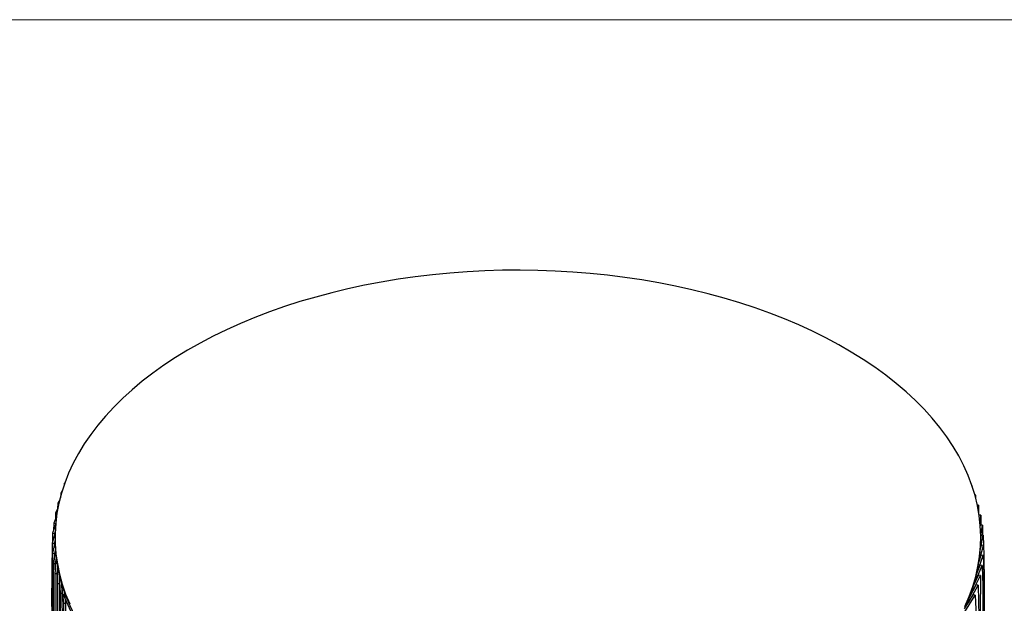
# Model space of a CAD drawing. Header units: millimetres. Extents: x 5 to 415, y 5 to 292.
# Tile 79 of 79: x 287 to 352, y 254 to 292. Entities that reach past the tile are written whole.
import ezdxf

# ---------------------------------------------------------------- set-up
doc = ezdxf.new("R2010")
doc.units = ezdxf.units.MM
doc.layers.add('TABELLA', color=7, linetype='Continuous')

msp = doc.modelspace()

# ---------------------------------------------------------------- linework, layer by layer
at = {"color": 7, "linetype": 'Continuous', "lineweight": 25}
for p, q in [((290.266, 261.558), (290.262, 261.464)), ((290.299, 261.605), (290.266, 261.558)), ((290.266, 261.558), (290.281, 261.555)), ((349.854, 261.426), (349.832, 261.425)), ((349.865, 261.33), (349.854, 261.426)), ((289.961, 260.491), (289.831, 260.258)), ((290.027, 260.907), (290.014, 260.614)), ((290.113, 261.044), (290.027, 260.907)), ((290.027, 260.907), (290.07, 260.898)), ((350.083, 260.78), (350.032, 260.78)), ((350.093, 260.545), (350.083, 260.78)), ((289.841, 259.94), (289.678, 259.605)), ((289.831, 260.258), (289.825, 259.907)), ((289.831, 260.258), (289.903, 260.245)), ((350.27, 260.131), (350.189, 260.131)), ((350.262, 259.746), (350.27, 260.131)), ((350.27, 260.131), (350.27, 259.605)), ((289.751, 259.391), (289.568, 258.949)), ((289.678, 259.605), (289.68, 259.219)), ((289.678, 259.605), (289.78, 259.589)), ((350.415, 259.477), (350.304, 259.48)), ((350.369, 258.93), (350.415, 259.477)), ((350.415, 259.477), (350.417, 258.826)), ((289.692, 258.846), (289.499, 258.292)), ((289.568, 258.949), (289.553, 258.446)), ((289.568, 258.949), (289.689, 258.933)), ((289.689, 258.933), (289.686, 258.828)), ((289.703, 258.965), (289.689, 258.933)), ((350.382, 258.759), (350.393, 258.827)), ((350.517, 258.821), (350.393, 258.827)), ((350.409, 258.095), (350.517, 258.821)), ((350.517, 258.821), (350.525, 258.16)), ((289.499, 258.292), (289.462, 256.992)), ((289.663, 258.306), (289.474, 257.633)), ((289.499, 258.292), (289.622, 258.278)), ((289.659, 257.843), (289.597, 257.622)), ((289.622, 258.278), (289.618, 258.147)), ((289.666, 258.405), (289.622, 258.278)), ((289.659, 258.025), (289.659, 257.923)), ((350.389, 257.278), (350.578, 258.156)), ((350.409, 257.957), (350.454, 258.165)), ((350.409, 257.923), (350.409, 258.025)), ((350.578, 258.156), (350.454, 258.165)), ((350.578, 258.156), (350.588, 257.498)), ((289.474, 257.633), (289.597, 257.622)), ((289.66, 257.763), (289.49, 256.974)), ((289.684, 257.205), (289.551, 256.31)), ((289.597, 257.622), (289.594, 257.456)), ((289.68, 257.271), (289.614, 256.965)), ((350.304, 256.465), (350.594, 257.497)), ((350.383, 257.196), (350.471, 257.509)), ((350.594, 257.497), (350.471, 257.509)), ((289.49, 256.974), (289.614, 256.965)), ((289.614, 256.965), (289.611, 256.711)), ((289.738, 256.658), (289.653, 255.654)), ((289.734, 256.694), (289.675, 256.303)), ((350.175, 255.707), (350.569, 256.839)), ((350.299, 256.43), (350.446, 256.853)), ((350.569, 256.839), (350.446, 256.853)), ((289.551, 256.31), (289.675, 256.303)), ((289.675, 256.303), (289.671, 255.859)), ((289.818, 256.128), (289.778, 255.65)), ((289.82, 256.119), (289.798, 255)), ((350.033, 255.059), (350.5, 256.181)), ((350.155, 255.66), (350.379, 256.198)), ((350.5, 256.181), (350.379, 256.198)), ((289.653, 255.654), (289.778, 255.65)), ((289.934, 255.567), (289.923, 254.999)), ((289.933, 255.504), (289.949, 255.505)), ((289.933, 255.504), (289.985, 254.35)), ((289.946, 255.505), (289.946, 255.519)), ((349.85, 254.414), (350.39, 255.526)), ((349.951, 254.889), (350.269, 255.545)), ((350.175, 255.707), (350.166, 255.708)), ((350.39, 255.526), (350.269, 255.545)), ((289.798, 255), (289.923, 254.999)), ((290.08, 255.012), (290.11, 254.352)), ((290.087, 254.857), (290.126, 254.858)), ((290.087, 254.857), (290.214, 253.705)), ((349.626, 253.773), (350.237, 254.873)), ((349.684, 254.115), (350.118, 254.895)), ((350.033, 255.059), (350.002, 255.063)), ((350.237, 254.873), (350.118, 254.895)), ((289.985, 254.35), (290.11, 254.352)), ((290.322, 254.274), (290.201, 254.256)), ((290.707, 253.139), (290.201, 254.256)), ((290.256, 254.464), (290.339, 253.709)), ((290.33, 254.258), (290.322, 254.274)), ((349.353, 253.339), (349.924, 254.248)), ((349.36, 253.138), (350.041, 254.224)), ((349.73, 254.197), (349.73, 254.235)), ((349.85, 254.414), (349.798, 254.422)), ((350.041, 254.224), (349.924, 254.248)), ((290.214, 253.705), (290.339, 253.709)), ((349.626, 253.773), (349.552, 253.787))]:
    msp.add_line(p, q, dxfattribs=at)
at = {"color": 7, "linetype": 'Continuous', "lineweight": 25, "flags": 128}
for points in [[(349.374, 253.486), (349.652, 254.134), (349.887, 254.788), (350.079, 255.446), (350.227, 256.109), (350.332, 256.774), (350.392, 257.44), (350.409, 258.108), (350.381, 258.776), (350.31, 259.442), (350.194, 260.106), (350.035, 260.768), (349.832, 261.425), (349.587, 262.077), (349.298, 262.724), (348.967, 263.364), (348.594, 263.996), (348.179, 264.619), (347.724, 265.233), (347.228, 265.836), (346.694, 266.428), (346.12, 267.008), (345.509, 267.575), (344.86, 268.128), (344.176, 268.666), (343.457, 269.189), (342.704, 269.696), (341.917, 270.185), (341.1, 270.658), (340.251, 271.111), (339.373, 271.546), (338.468, 271.962), (337.535, 272.357), (336.577, 272.731), (335.596, 273.084), (334.591, 273.415), (333.566, 273.724), (332.521, 274.01), (331.457, 274.272), (330.378, 274.512), (329.283, 274.727), (328.175, 274.918), (327.055, 275.085), (325.924, 275.227), (324.786, 275.344), (323.64, 275.436), (322.489, 275.502), (321.335, 275.544), (320.179, 275.56), (319.022, 275.55), (317.867, 275.515), (316.715, 275.455), (315.568, 275.369), (314.428, 275.258), (313.295, 275.123), (312.172, 274.962), (311.061, 274.777), (309.963, 274.568), (308.879, 274.334), (307.812, 274.077), (306.762, 273.797), (305.731, 273.494), (304.721, 273.169), (303.734, 272.821), (302.77, 272.452), (301.831, 272.062), (300.918, 271.652), (300.034, 271.222), (299.178, 270.773), (298.352, 270.305), (297.558, 269.82), (296.796, 269.317), (296.069, 268.798), (295.375, 268.264), (294.718, 267.714), (294.097, 267.151), (293.514, 266.574), (292.97, 265.985), (292.464, 265.385), (291.999, 264.774), (291.574, 264.152), (291.191, 263.523), (290.849, 262.885), (290.55, 262.24), (290.293, 261.589), (290.08, 260.932), (289.91, 260.272), (289.783, 259.608), (289.701, 258.942), (289.662, 258.275), (289.668, 257.607), (289.717, 256.94), (289.811, 256.275), (289.948, 255.612), (290.129, 254.952), (290.353, 254.297), (290.621, 253.648)], [(289.659, 257.923), (289.668, 257.505), (289.717, 256.838), (289.811, 256.173), (289.948, 255.51), (290.129, 254.85), (290.353, 254.195), (290.621, 253.546), (290.93, 252.902), (291.283, 252.266), (291.677, 251.639), (292.111, 251.02), (292.587, 250.411), (293.102, 249.813), (293.656, 249.227), (294.249, 248.654), (294.879, 248.094), (295.545, 247.548), (296.247, 247.018), (296.984, 246.503), (297.754, 246.004), (298.556, 245.523)], [(349.374, 253.384), (349.652, 254.032), (349.887, 254.686), (350.079, 255.344), (350.227, 256.007), (350.332, 256.672), (350.392, 257.338), (350.409, 257.923)]]:
    msp.add_lwpolyline(points, dxfattribs=at)
at = {"color": 7, "linetype": 'Continuous', "lineweight": 25}
for points, knots in [([(289.474, 257.633), (289.467, 257.301), (289.456, 256.669), (289.444, 255.783), (289.436, 254.997), (289.433, 254.3), (289.434, 253.679), (289.437, 253.122), (289.444, 252.493), (289.455, 251.798), (289.469, 251.016), (289.478, 250.124), (289.478, 249.059), (289.469, 247.802), (289.454, 246.442), (289.435, 244.985), (289.417, 243.436), (289.401, 241.798), (289.391, 240.078), (289.389, 238.418), (289.396, 236.83), (289.411, 235.322), (289.436, 233.77), (289.461, 232.744), (289.474, 232.218)], [0, 0, 0, 0, 0.036778, 0.069835, 0.099581, 0.126417, 0.150745, 0.172959, 0.193444, 0.227761, 0.259817, 0.291855, 0.336982, 0.385073, 0.436374, 0.49109, 0.549404, 0.611509, 0.677614, 0.747959, 0.806385, 0.867753, 0.93223, 1, 1, 1, 1]), ([(350.594, 257.497), (350.601, 257.209), (350.612, 256.661), (350.625, 255.862), (350.632, 255.127), (350.635, 254.623), (350.634, 254.36), (350.634, 254.325)], [0, 0, 0, 0, 0.281871, 0.535233, 0.763207, 0.968889, 1, 1, 1, 1]), ([(289.49, 256.974), (289.485, 256.642), (289.476, 256.01), (289.467, 255.124), (289.461, 254.338), (289.459, 253.641), (289.459, 253.02), (289.462, 252.463), (289.467, 251.834), (289.476, 251.139), (289.486, 250.357), (289.494, 249.465), (289.494, 248.401), (289.487, 247.143), (289.475, 245.783), (289.461, 244.326), (289.446, 242.776), (289.434, 241.138), (289.426, 239.417), (289.425, 237.758), (289.43, 236.17), (289.442, 234.662), (289.461, 233.111), (289.48, 232.085), (289.49, 231.56)], [0, 0, 0, 0, 0.036778, 0.069835, 0.099581, 0.126417, 0.150745, 0.172959, 0.193444, 0.227761, 0.259817, 0.291855, 0.336982, 0.385073, 0.436374, 0.49109, 0.549404, 0.611509, 0.677614, 0.747959, 0.806385, 0.867753, 0.93223, 1, 1, 1, 1]), ([(350.569, 256.839), (350.587, 256.365), (350.624, 255.418), (350.644, 253.885), (350.647, 252.299), (350.634, 250.669), (350.612, 248.844), (350.585, 246.838), (350.565, 244.688), (350.568, 242.679), (350.583, 240.781), (350.601, 238.968), (350.616, 237.148), (350.621, 235.298), (350.61, 233.403), (350.583, 232.084), (350.569, 231.424)], [0, 0, 0, 0, 0.062695, 0.125195, 0.187748, 0.250452, 0.313296, 0.39568, 0.477991, 0.560181, 0.633534, 0.70686, 0.780132, 0.853345, 0.92657, 1, 1, 1, 1]), ([(289.551, 256.31), (289.545, 255.829), (289.534, 254.871), (289.529, 253.508), (289.53, 252.188), (289.536, 250.899), (289.543, 249.621), (289.551, 248.093), (289.554, 246.273), (289.549, 244.146), (289.54, 242.068), (289.53, 240.06), (289.521, 238.139), (289.517, 236.244), (289.519, 234.392), (289.528, 232.591), (289.543, 231.461), (289.551, 230.895)], [0, 0, 0, 0, 0.0524314, 0.1046165, 0.1567784, 0.2090007, 0.2612785, 0.3135711, 0.3957307, 0.477948, 0.5602295, 0.6336943, 0.7070915, 0.7803746, 0.8535463, 0.9266898, 1, 1, 1, 1]), ([(350.5, 256.181), (350.516, 255.777), (350.547, 254.97), (350.56, 253.673), (350.558, 252.339), (350.543, 250.976), (350.523, 249.6), (350.5, 247.963), (350.489, 246.1), (350.495, 244.026), (350.512, 241.93), (350.535, 239.797), (350.555, 237.607), (350.562, 235.387), (350.551, 233.121), (350.517, 231.552), (350.5, 230.766)], [0, 0, 0, 0, 0.0524213, 0.1046218, 0.1568031, 0.2090407, 0.2613279, 0.3136209, 0.395738, 0.4778461, 0.5599849, 0.6480076, 0.7360054, 0.8239551, 0.9119005, 1, 1, 1, 1]), ([(289.653, 255.654), (289.65, 254.666), (289.643, 252.691), (289.641, 249.812), (289.642, 246.977), (289.645, 244.175), (289.65, 241.404), (289.655, 238.647), (289.658, 235.887), (289.659, 233.096), (289.655, 231.191), (289.653, 230.239)], [0, 0, 0, 0, 0.1120636, 0.2240162, 0.3359651, 0.4479495, 0.5599643, 0.6699835, 0.779986, 0.8899749, 1, 1, 1, 1]), ([(289.778, 255.65), (289.775, 254.662), (289.768, 252.688), (289.766, 249.809), (289.766, 246.974), (289.77, 244.172), (289.775, 241.4), (289.78, 238.643), (289.783, 235.883), (289.783, 233.092), (289.78, 231.188), (289.778, 230.235)], [0, 0, 0, 0, 0.1120636, 0.2240162, 0.3359651, 0.4479495, 0.5599643, 0.6699835, 0.779986, 0.8899749, 1, 1, 1, 1]), ([(350.39, 255.526), (350.384, 254.565), (350.373, 252.644), (350.391, 249.831), (350.421, 247.044), (350.458, 244.271), (350.489, 241.688), (350.507, 239.284), (350.51, 237.054), (350.495, 234.789), (350.46, 232.483), (350.413, 230.902), (350.39, 230.111)], [0, 0, 0, 0, 0.111934, 0.223961, 0.336079, 0.44823, 0.560338, 0.648348, 0.736281, 0.824152, 0.912022, 1, 1, 1, 1]), ([(289.798, 255), (289.798, 254.063), (289.799, 252.188), (289.798, 249.302), (289.797, 246.387), (289.795, 243.458), (289.794, 240.747), (289.793, 238.267), (289.793, 236.023), (289.794, 233.82), (289.795, 231.661), (289.797, 230.277), (289.798, 229.585)], [0, 0, 0, 0, 0.111934, 0.223961, 0.336079, 0.44823, 0.560338, 0.648348, 0.736281, 0.824152, 0.912022, 1, 1, 1, 1]), ([(289.923, 254.999), (289.923, 254.062), (289.924, 252.188), (289.923, 249.301), (289.922, 246.386), (289.92, 243.457), (289.919, 240.746), (289.918, 238.267), (289.918, 236.023), (289.919, 233.819), (289.92, 231.66), (289.922, 230.277), (289.923, 229.584)], [0, 0, 0, 0, 0.111934, 0.223961, 0.336079, 0.44823, 0.560338, 0.648348, 0.736281, 0.824152, 0.912022, 1, 1, 1, 1]), ([(350.237, 254.873), (350.258, 253.962), (350.3, 252.142), (350.316, 249.325), (350.31, 246.468), (350.287, 243.579), (350.256, 240.695), (350.226, 237.829), (350.207, 234.998), (350.204, 232.195), (350.226, 230.37), (350.237, 229.458)], [0, 0, 0, 0, 0.112064, 0.224016, 0.335965, 0.447949, 0.559964, 0.669984, 0.779986, 0.889975, 1, 1, 1, 1]), ([(289.985, 254.35), (289.987, 253.871), (289.99, 252.913), (289.992, 251.55), (289.992, 250.228), (289.99, 248.936), (289.988, 247.658), (289.985, 246.134), (289.984, 244.326), (289.985, 242.222), (289.986, 240.04), (289.989, 237.797), (289.991, 235.51), (289.992, 233.256), (289.991, 231.044), (289.987, 229.639), (289.985, 228.935)], [0, 0, 0, 0, 0.0524213, 0.1046218, 0.1568031, 0.2090407, 0.2613279, 0.3136209, 0.395738, 0.4778461, 0.5599849, 0.6480076, 0.7360054, 0.8239551, 0.9119005, 1, 1, 1, 1]), ([(290.11, 254.352), (290.112, 253.872), (290.115, 252.915), (290.117, 251.552), (290.117, 250.23), (290.115, 248.938), (290.113, 247.66), (290.11, 246.136), (290.109, 244.328), (290.109, 242.224), (290.111, 240.042), (290.114, 237.799), (290.116, 235.512), (290.117, 233.257), (290.116, 231.046), (290.112, 229.64), (290.11, 228.937)], [0, 0, 0, 0, 0.052421, 0.104622, 0.156803, 0.209041, 0.261328, 0.313621, 0.395738, 0.477846, 0.559985, 0.648008, 0.736005, 0.823955, 0.9119, 1, 1, 1, 1]), ([(350.041, 254.224), (350.064, 253.819), (350.11, 253.011), (350.129, 251.711), (350.124, 250.375), (350.102, 249.01), (350.072, 247.635), (350.04, 246.002), (350.029, 244.146), (350.05, 242.087), (350.086, 240.128), (350.126, 238.25), (350.158, 236.436), (350.176, 234.601), (350.17, 232.727), (350.134, 230.807), (350.072, 229.475), (350.041, 228.809)], [0, 0, 0, 0, 0.0524314, 0.1046165, 0.1567784, 0.2090007, 0.2612785, 0.3135711, 0.3957307, 0.477948, 0.5602295, 0.6336943, 0.7070915, 0.7803746, 0.8535463, 0.9266898, 1, 1, 1, 1]), ([(290.214, 253.705), (290.22, 253.125), (290.232, 251.966), (290.238, 250.314), (290.239, 248.714), (290.235, 247.155), (290.228, 245.458), (290.219, 243.612), (290.213, 241.577), (290.214, 239.549), (290.219, 237.566), (290.224, 235.649), (290.229, 233.741), (290.231, 231.864), (290.227, 230.027), (290.219, 228.87), (290.214, 228.29)], [0, 0, 0, 0, 0.062695, 0.125195, 0.187748, 0.250452, 0.313296, 0.39568, 0.477991, 0.560181, 0.633534, 0.70686, 0.780132, 0.853345, 0.92657, 1, 1, 1, 1]), ([(290.339, 253.709), (290.345, 253.129), (290.356, 251.971), (290.363, 250.319), (290.364, 248.719), (290.36, 247.159), (290.353, 245.463), (290.344, 243.616), (290.338, 241.581), (290.339, 239.554), (290.343, 237.57), (290.349, 235.653), (290.354, 233.745), (290.355, 231.868), (290.352, 230.032), (290.343, 228.874), (290.339, 228.294)], [0, 0, 0, 0, 0.062695, 0.125195, 0.187748, 0.250452, 0.313296, 0.39568, 0.477991, 0.560181, 0.633534, 0.70686, 0.780132, 0.853345, 0.92657, 1, 1, 1, 1])]:
    msp.add_open_spline(points, degree=3, knots=knots, dxfattribs=at)
at = {"layer": 'TABELLA', "color": 5, "linetype": 'Continuous', "lineweight": 18}
msp.add_line((414.98, 292), (5, 292), dxfattribs=at)

doc.saveas('drawing.dxf')
